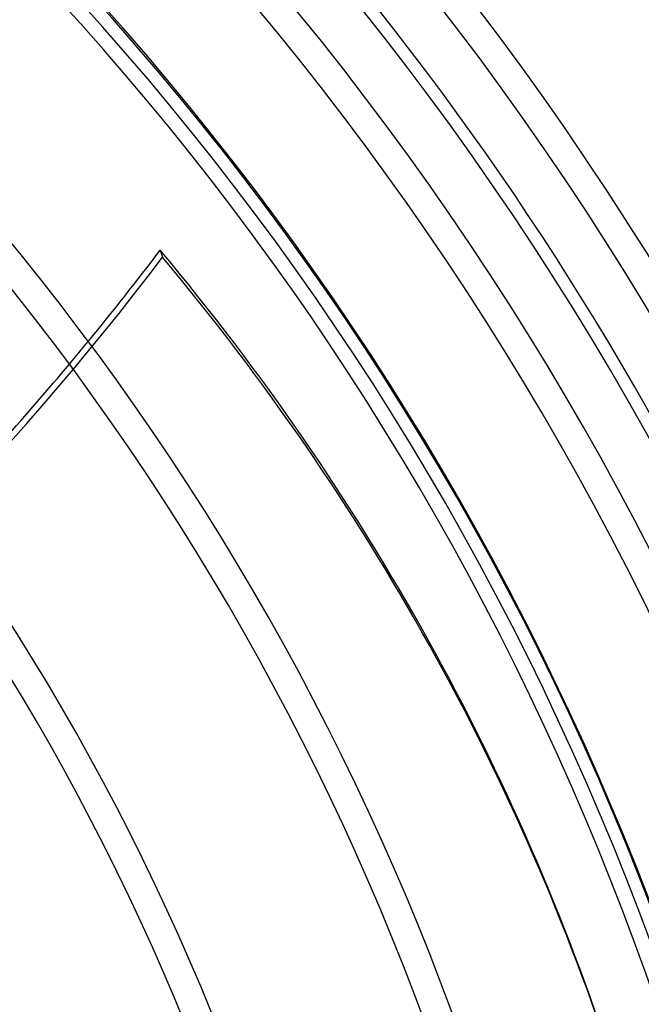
# Model space of a CAD drawing. Header units: millimetres. Extents: x -288 to 288, y -288 to 288.
# Tile 51 of 58: x 163 to 211, y 73 to 151. Entities that reach past the tile are written whole.
import ezdxf

# ---------------------------------------------------------------- set-up
doc = ezdxf.new("R2010")
doc.units = ezdxf.units.MM
doc.layers.add('MAIN-1', color=7, linetype='Continuous')
doc.layers.add('MAIN-2', color=7, linetype='Continuous')

msp = doc.modelspace()

# ---------------------------------------------------------------- linework, layer by layer
at = {"layer": 'MAIN-1'}
for radius, end in [(249.73, 43.52743), (247.47, 43.43003), (242.5, 43.39789), (238.43, 43.40957), (236.17, 43.35491), (227.13, 43.33005), (224.87, 43.27224), (209.502, 43.14544), (207.242, 43.12522), (191.874, 42.97499), (189.614, 42.95086), (174.246, 42.77004), (171.986, 42.7407)]:
    msp.add_arc((0, 0), radius, 0, end, dxfattribs=at)
for centre, major_axis, start_param, end_param in [((-16.676, 222.18), (-223.536, -72.631), 2.239038, 2.280953), ((-64.572, -20.672), (-273.832, -88.973), -3.141593, -2.827433), ((-16.676, 222.18), (-223.536, -72.631), 2.157257, 2.228425)]:
    msp.add_ellipse(centre, major_axis=major_axis, ratio=0.809017, start_param=start_param, end_param=end_param, dxfattribs=at)
at = {"layer": 'MAIN-2'}
msp.add_line((173.614, 132.405), (173.796, 131.846), dxfattribs=at)
for radius, end in [(243.5, 180.00002), (227, 89.99998), (226, 89.99998)]:
    msp.add_arc((0, 0), radius, 0, end, dxfattribs=at)
for centre, major_axis, start_param, end_param in [((-16.495, 221.621), (-223.536, -72.631), 1.73342, 2.280953), ((-64.391, -21.231), (273.832, 88.973), 0, 0.314159), ((-16.676, 222.18), (-223.536, -72.631), 2.228425, 2.239038)]:
    msp.add_ellipse(centre, major_axis=major_axis, ratio=0.809017, start_param=start_param, end_param=end_param, dxfattribs=at)

doc.saveas('drawing.dxf')
